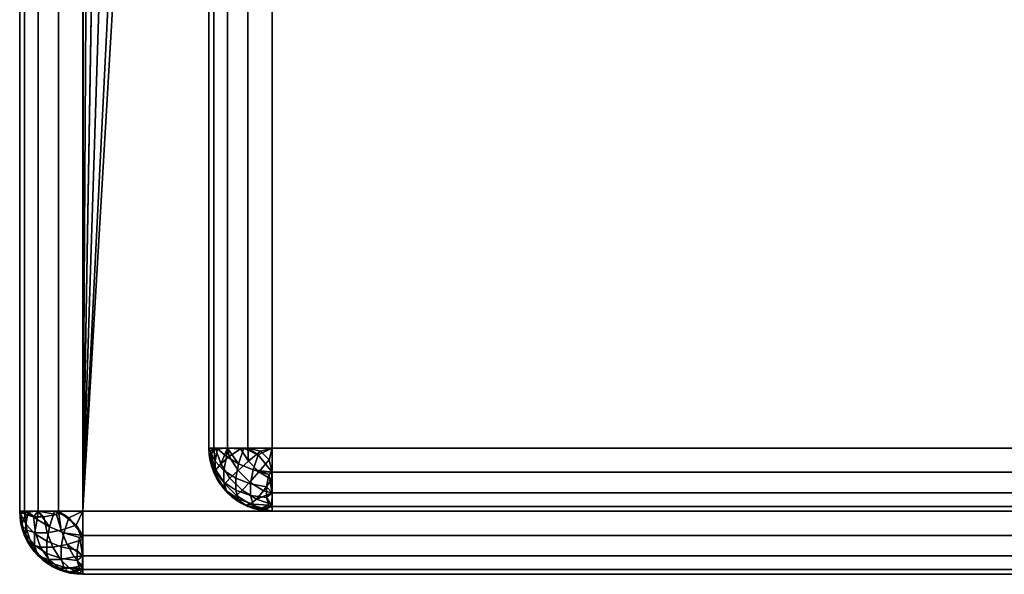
# Model space of a CAD drawing. Header units: millimetres. Extents: x -10 to 414, y -927 to 10.
# Tile 1 of 21: x 0 to 16, y -900 to -891. Entities that reach past the tile are written whole.
import ezdxf

# ---------------------------------------------------------------- set-up
doc = ezdxf.new("R2010")
doc.units = ezdxf.units.MM
doc.header["$MEASUREMENT"] = 0
for name, color, linetype, lineweight in [('0 Misc', 7, 'Continuous', 35), ('10 Raster Images', 7, 'Continuous', 35), ('5 Hatches', 7, 'Continuous', 35)]:
    doc.layers.add(name, color=color, linetype=linetype, lineweight=lineweight)

msp = doc.modelspace()

# ---------------------------------------------------------------- linework, layer by layer
at = {"layer": '0 Misc', "color": 160, "linetype": 'Continuous', "lineweight": 25}
for p, q in [((0, -1, 1194), (0, -899, 1194)), ((0, -899, 1174), (0, -1, 1174)), ((1, -899, 1195), (1, -1, 1195)), ((1, -881, 1173), (1, -899, 1173)), ((1.012, -881.156, 1173), (1, -899, 1173)), ((1.109, -881.454, 1173), (1, -899, 1173)), ((1.293, -881.707, 1173), (1, -899, 1173)), ((1.546, -881.891, 1173), (1, -899, 1173)), ((1.844, -881.988, 1173), (1, -899, 1173)), ((2, -882, 1173), (1, -899, 1173)), ((3, -884, 1169), (3, -898, 1169)), ((3, -898, 13.5), (3, -884, 13.5)), ((4, -884, 12.5), (4, -898, 12.5)), ((4, -898, 1170), (4, -884, 1170)), ((3, -898, 1169), (3, -898, 13.5)), ((4, -898, 12.5), (396, -898, 12.5)), ((396, -898, 1170), (4, -898, 1170)), ((0, -899, 1194), (0, -899, 1174)), ((1, -899, 1173), (399, -899, 1173)), ((399, -899, 1195), (1, -899, 1195)), ((396, -899, 13.5), (4, -899, 13.5)), ((4, -899, 13.5), (4, -899, 1169)), ((4, -899, 1169), (396, -899, 1169)), ((4, -899, 13.5), (396, -899, 1169)), ((4, -899, 13.5), (204.554, -899, 730)), ((4, -899, 1169), (195.446, -899, 730)), ((195.446, -899, 730), (4, -899, 13.5)), ((4, -899, 1169), (195.717, -899, 730.779)), ((4, -899, 1169), (196.049, -899, 731.534)), ((4, -899, 1169), (196.442, -899, 732.187)), ((4, -899, 1169), (197.415, -899, 733.16)), ((4, -899, 1169), (198.641, -899, 733.785)), ((4, -899, 1169), (200, -899, 734)), ((4, -899, 1169), (197.415, -899, 1046.84)), ((4, -899, 1169), (196.442, -899, 1047.813)), ((4, -899, 1169), (196.049, -899, 1048.466)), ((4, -899, 1169), (195.505, -899, 1049.81)), ((4, -899, 1169), (195, -899, 1053)), ((4, -899, 1169), (195, -899, 1054)), ((1, -900, 1174), (1, -900, 1194)), ((1, -900, 1194), (399, -900, 1194)), ((399, -900, 1174), (1, -900, 1174))]:
    msp.add_line(p, q, dxfattribs=at).dxf.unprotected_set("ltscale", 0)
at = {"layer": '0 Misc', "color": 160, "linetype": 'Continuous', "lineweight": 25, "extrusion": (0, -1, 0)}
for centre, start, end in [((4, 1169, 898), 90, 180), ((4, 13.5, 898), 180, 270)]:
    msp.add_arc(centre, 1, start, end, dxfattribs=at).dxf.unprotected_set("ltscale", 0)
at = {"layer": '0 Misc', "color": 160, "linetype": 'Continuous', "lineweight": 25, "extrusion": (0, 0, -1)}
for centre in [(-4, -898, -1169), (-1, -899, -1174)]:
    msp.add_arc(centre, 1, 270, 0, dxfattribs=at).dxf.unprotected_set("ltscale", 0)
at = {"layer": '0 Misc', "color": 160, "linetype": 'Continuous', "lineweight": 25}
for centre in [(4, -898, 13.5), (1, -899, 1194)]:
    msp.add_arc(centre, 1, 180, 270, dxfattribs=at).dxf.unprotected_set("ltscale", 0)
at = {"layer": '0 Misc', "color": 160, "linetype": 'Continuous', "lineweight": 25, "extrusion": (1, 0, 0)}
for centre, start, end in [((-898, 1169, 4), 90, 180), ((-898, 13.5, 4), 180, 270), ((-899, 1174, 1), 180, 270), ((-899, 1194, 1), 90, 180)]:
    msp.add_arc(centre, 1, start, end, dxfattribs=at).dxf.unprotected_set("ltscale", 0)
at = {"layer": '0 Misc', "color": 160, "linetype": 'Continuous', "lineweight": 25, "extrusion": (0, 1, 0)}
for centre, start, end in [((-1, 1174, -899), 270, 0), ((-1, 1194, -899), 0, 90)]:
    msp.add_arc(centre, 1, start, end, dxfattribs=at).dxf.unprotected_set("ltscale", 0)
at = {"layer": '0 Misc', "color": 7, "lineweight": 25}
for points, invisible_edges in [([(0, -1, 1194), (0, -899, 1174), (0, -899, 1194)], 1), ([(0, -1, 1194), (0, -1, 1174), (0, -899, 1174)], 12), ([(0.076, -899, 1173.617), (0, -1, 1174), (0.076, -1, 1173.617)], 1), ([(0.076, -899, 1173.617), (0, -899, 1174), (0, -1, 1174)], 12), ([(0, -1, 1194), (0.076, -899, 1194.383), (0.076, -1, 1194.383)], 1), ([(0, -1, 1194), (0, -899, 1194), (0.076, -899, 1194.383)], 12), ([(0.293, -899, 1173.293), (0.076, -1, 1173.617), (0.293, -1, 1173.293)], 1), ([(0.293, -899, 1173.293), (0.076, -899, 1173.617), (0.076, -1, 1173.617)], 12), ([(0.293, -899, 1194.707), (0.076, -1, 1194.383), (0.076, -899, 1194.383)], 1), ([(0.293, -899, 1194.707), (0.293, -1, 1194.707), (0.076, -1, 1194.383)], 12), ([(0.617, -899, 1173.076), (0.293, -1, 1173.293), (0.617, -1, 1173.076)], 1), ([(0.617, -899, 1173.076), (0.293, -899, 1173.293), (0.293, -1, 1173.293)], 12), ([(0.617, -899, 1194.924), (0.293, -1, 1194.707), (0.293, -899, 1194.707)], 1), ([(0.617, -899, 1194.924), (0.617, -1, 1194.924), (0.293, -1, 1194.707)], 12), ([(1, -899, 1173), (0.617, -1, 1173.076), (1, -881, 1173)], 1), ([(1, -899, 1173), (0.617, -899, 1173.076), (0.617, -1, 1173.076)], 12), ([(1, -899, 1195), (0.617, -1, 1194.924), (0.617, -899, 1194.924)], 1), ([(1, -899, 1195), (1, -1, 1195), (0.617, -1, 1194.924)], 12), ([(3, -898, 13.5), (3.076, -884, 13.117), (3.076, -898, 13.117)], 1), ([(3, -898, 13.5), (3, -884, 13.5), (3.076, -884, 13.117)], 12), ([(3.076, -898, 13.117), (3.293, -884, 12.793), (3.293, -898, 12.793)], 1), ([(3.076, -898, 13.117), (3.076, -884, 13.117), (3.293, -884, 12.793)], 12), ([(3.293, -898, 12.793), (3.617, -884, 12.576), (3.617, -898, 12.576)], 1), ([(3.293, -898, 12.793), (3.293, -884, 12.793), (3.617, -884, 12.576)], 12), ([(4, -884, 12.5), (3.617, -898, 12.576), (3.617, -884, 12.576)], 1), ([(4, -884, 12.5), (4, -898, 12.5), (3.617, -898, 12.576)], 12), ([(4, -898, 12.5), (396, -884, 12.5), (396, -898, 12.5)], 1), ([(4, -898, 12.5), (4, -884, 12.5), (396, -884, 12.5)], 12), ([(3.096, -898.375, 13.292), (3.018, -898.048, 13.316), (3.096, -898.208, 13.125)], 1), ([(3.096, -898.375, 13.292), (3.018, -898.184, 13.452), (3.018, -898.048, 13.316)], 12), ([(3.236, -898.354, 12.96), (3.096, -898.208, 13.125), (3.133, -898.01, 13.002)], 12), ([(3.236, -898.354, 12.96), (3.133, -898.01, 13.002), (3.277, -898.134, 12.822)], 1), ([(3.552, -898.002, 12.606), (3.7, -898.345, 12.611), (3.47, -898.248, 12.689)], 1), ([(3.552, -898.002, 12.606), (3.779, -898.107, 12.531), (3.7, -898.345, 12.611)], 12), ([(4, -898, 12.5), (396, -898.383, 12.576), (4, -898.383, 12.576)], 1), ([(4, -898, 12.5), (396, -898, 12.5), (396, -898.383, 12.576)], 12), ([(3.236, -898.54, 13.146), (3.096, -898.208, 13.125), (3.236, -898.354, 12.96)], 1), ([(3.236, -898.54, 13.146), (3.096, -898.375, 13.292), (3.096, -898.208, 13.125)], 12), ([(3.428, -898.476, 12.832), (3.236, -898.354, 12.96), (3.277, -898.134, 12.822)], 12), ([(3.428, -898.476, 12.832), (3.277, -898.134, 12.822), (3.47, -898.248, 12.689)], 1), ([(3.096, -898.375, 13.292), (3.277, -898.678, 13.366), (3.133, -898.498, 13.489)], 1), ([(3.096, -898.375, 13.292), (3.236, -898.54, 13.146), (3.277, -898.678, 13.366)], 12), ([(3.428, -898.668, 13.024), (3.236, -898.354, 12.96), (3.428, -898.476, 12.832)], 1), ([(3.428, -898.668, 13.024), (3.236, -898.54, 13.146), (3.236, -898.354, 12.96)], 12), ([(3.428, -898.476, 12.832), (3.47, -898.248, 12.689), (3.7, -898.345, 12.611)], 12), ([(3.428, -898.476, 12.832), (3.7, -898.345, 12.611), (3.659, -898.565, 12.749)], 1), ([(3.7, -898.345, 12.611), (3.913, -898.616, 12.717), (3.659, -898.565, 12.749)], 1), ([(3.7, -898.345, 12.611), (3.95, -898.419, 12.593), (3.913, -898.616, 12.717)], 12), ([(396, -898.707, 12.793), (4, -898.383, 12.576), (396, -898.383, 12.576)], 1), ([(396, -898.707, 12.793), (4, -898.707, 12.793), (4, -898.383, 12.576)], 12), ([(3.236, -898.54, 13.146), (3.47, -898.811, 13.252), (3.277, -898.678, 13.366)], 1), ([(3.236, -898.54, 13.146), (3.428, -898.668, 13.024), (3.47, -898.811, 13.252)], 12), ([(3.659, -898.751, 12.935), (3.428, -898.476, 12.832), (3.659, -898.565, 12.749)], 1), ([(3.659, -898.751, 12.935), (3.428, -898.668, 13.024), (3.428, -898.476, 12.832)], 12), ([(3.7, -898.889, 13.155), (3.428, -898.668, 13.024), (3.659, -898.751, 12.935)], 1), ([(3.7, -898.889, 13.155), (3.47, -898.811, 13.252), (3.428, -898.668, 13.024)], 12), ([(3.659, -898.565, 12.749), (3.913, -898.783, 12.884), (3.659, -898.751, 12.935)], 1), ([(3.659, -898.565, 12.749), (3.913, -898.616, 12.717), (3.913, -898.783, 12.884)], 12), ([(396, -898.924, 13.117), (4, -898.707, 12.793), (396, -898.707, 12.793)], 1), ([(396, -898.924, 13.117), (4, -898.924, 13.117), (4, -898.707, 12.793)], 12), ([(3.47, -898.811, 13.252), (3.779, -898.969, 13.393), (3.552, -898.894, 13.498)], 1), ([(3.47, -898.811, 13.252), (3.7, -898.889, 13.155), (3.779, -898.969, 13.393)], 12), ([(3.659, -898.751, 12.935), (3.95, -898.907, 13.081), (3.7, -898.889, 13.155)], 1), ([(3.659, -898.751, 12.935), (3.913, -898.783, 12.884), (3.95, -898.907, 13.081)], 12), ([(0, -899, 1194), (0.076, -899.383, 1174), (0.076, -899.383, 1194)], 1), ([(0, -899, 1194), (0, -899, 1174), (0.076, -899.383, 1174)], 12), ([(0.133, -899.01, 1173.502), (0.236, -899.354, 1173.46), (0.096, -899.208, 1173.625)], 1), ([(0.133, -899.01, 1173.502), (0.277, -899.134, 1173.322), (0.236, -899.354, 1173.46)], 12), ([(0.552, -899.002, 1173.106), (0.7, -899.345, 1173.111), (0.47, -899.248, 1173.189)], 1), ([(0.552, -899.002, 1173.106), (0.779, -899.107, 1173.031), (0.7, -899.345, 1173.111)], 12), ([(1, -899, 1173), (399, -899.383, 1173.076), (1, -899.383, 1173.076)], 1), ([(1, -899, 1173), (399, -899, 1173), (399, -899.383, 1173.076)], 12), ([(399, -899, 1195), (1, -899.383, 1194.924), (399, -899.383, 1194.924)], 1), ([(399, -899, 1195), (1, -899, 1195), (1, -899.383, 1194.924)], 12), ([(396, -899, 13.5), (4, -898.924, 13.117), (396, -898.924, 13.117)], 1), ([(396, -899, 13.5), (4, -899, 13.5), (4, -898.924, 13.117)], 12), ([(0.096, -899.375, 1173.792), (0.018, -899.048, 1173.816), (0.096, -899.208, 1173.625)], 1), ([(0.096, -899.375, 1173.792), (0.018, -899.184, 1173.952), (0.018, -899.048, 1173.816)], 12), ([(0.093, -899.05, 1194.419), (0.249, -899.341, 1194.565), (0.217, -899.087, 1194.616)], 1), ([(0.093, -899.05, 1194.419), (0.111, -899.3, 1194.345), (0.249, -899.341, 1194.565)], 12), ([(0.217, -899.087, 1194.616), (0.435, -899.341, 1194.751), (0.384, -899.087, 1194.783)], 1), ([(0.217, -899.087, 1194.616), (0.249, -899.341, 1194.565), (0.435, -899.341, 1194.751)], 12), ([(0.277, -899.134, 1173.322), (0.428, -899.476, 1173.332), (0.236, -899.354, 1173.46)], 1), ([(0.277, -899.134, 1173.322), (0.47, -899.248, 1173.189), (0.428, -899.476, 1173.332)], 12), ([(0.655, -899.3, 1194.889), (0.581, -899.05, 1194.907), (0.384, -899.087, 1194.783)], 12), ([(0.655, -899.3, 1194.889), (0.384, -899.087, 1194.783), (0.435, -899.341, 1194.751)], 1), ([(0.189, -899.53, 1194.248), (0.031, -899.221, 1194.107), (0.106, -899.448, 1194.002)], 1), ([(0.189, -899.53, 1194.248), (0.111, -899.3, 1194.345), (0.031, -899.221, 1194.107)], 12), ([(0.096, -899.208, 1173.625), (0.236, -899.54, 1173.646), (0.096, -899.375, 1173.792)], 1), ([(0.096, -899.208, 1173.625), (0.236, -899.354, 1173.46), (0.236, -899.54, 1173.646)], 12), ([(0.111, -899.3, 1194.345), (0.332, -899.572, 1194.476), (0.249, -899.341, 1194.565)], 1), ([(0.111, -899.3, 1194.345), (0.189, -899.53, 1194.248), (0.332, -899.572, 1194.476)], 12), ([(0.659, -899.565, 1173.249), (0.428, -899.476, 1173.332), (0.47, -899.248, 1173.189)], 12), ([(0.435, -899.341, 1194.751), (0.752, -899.53, 1194.811), (0.655, -899.3, 1194.889)], 1), ([(0.659, -899.565, 1173.249), (0.47, -899.248, 1173.189), (0.7, -899.345, 1173.111)], 1), ([(0.998, -899.448, 1194.894), (0.893, -899.221, 1194.969), (0.655, -899.3, 1194.889)], 12), ([(0.998, -899.448, 1194.894), (0.655, -899.3, 1194.889), (0.752, -899.53, 1194.811)], 1), ([(0.076, -899.383, 1194), (0.293, -899.707, 1174), (0.293, -899.707, 1194)], 1), ([(0.076, -899.383, 1194), (0.076, -899.383, 1174), (0.293, -899.707, 1174)], 12), ([(0.096, -899.375, 1173.792), (0.277, -899.678, 1173.866), (0.133, -899.498, 1173.99)], 1), ([(0.096, -899.375, 1173.792), (0.236, -899.54, 1173.646), (0.277, -899.678, 1173.866)], 12), ([(0.236, -899.54, 1173.646), (0.236, -899.354, 1173.46), (0.428, -899.476, 1173.332)], 12), ([(0.236, -899.54, 1173.646), (0.428, -899.476, 1173.332), (0.428, -899.668, 1173.524)], 1), ([(0.332, -899.572, 1194.476), (0.435, -899.341, 1194.751), (0.249, -899.341, 1194.565)], 1), ([(0.332, -899.572, 1194.476), (0.524, -899.572, 1194.668), (0.435, -899.341, 1194.751)], 12), ([(0.428, -899.668, 1173.524), (0.428, -899.476, 1173.332), (0.659, -899.565, 1173.249)], 12), ([(0.435, -899.341, 1194.751), (0.524, -899.572, 1194.668), (0.752, -899.53, 1194.811)], 12), ([(0.7, -899.345, 1173.111), (0.913, -899.616, 1173.217), (0.659, -899.565, 1173.249)], 1), ([(0.7, -899.345, 1173.111), (0.95, -899.419, 1173.093), (0.913, -899.616, 1173.217)], 12), ([(399, -899.707, 1173.293), (1, -899.383, 1173.076), (399, -899.383, 1173.076)], 1), ([(399, -899.707, 1173.293), (1, -899.707, 1173.293), (1, -899.383, 1173.076)], 12), ([(399, -899.383, 1194.924), (1, -899.707, 1194.707), (399, -899.707, 1194.707)], 1), ([(399, -899.383, 1194.924), (1, -899.383, 1194.924), (1, -899.707, 1194.707)], 12), ([(0.46, -899.764, 1194.354), (0.189, -899.53, 1194.248), (0.322, -899.723, 1194.134)], 1), ([(0.46, -899.764, 1194.354), (0.332, -899.572, 1194.476), (0.189, -899.53, 1194.248)], 12), ([(0.236, -899.54, 1173.646), (0.47, -899.811, 1173.752), (0.277, -899.678, 1173.866)], 1), ([(0.236, -899.54, 1173.646), (0.428, -899.668, 1173.524), (0.47, -899.811, 1173.752)], 12), ([(0.46, -899.764, 1194.354), (0.524, -899.572, 1194.668), (0.332, -899.572, 1194.476)], 1), ([(0.428, -899.668, 1173.524), (0.659, -899.565, 1173.249), (0.659, -899.751, 1173.435)], 1), ([(0.46, -899.764, 1194.354), (0.646, -899.764, 1194.54), (0.524, -899.572, 1194.668)], 12), ([(0.866, -899.723, 1194.678), (0.752, -899.53, 1194.811), (0.524, -899.572, 1194.668)], 12), ([(0.866, -899.723, 1194.678), (0.524, -899.572, 1194.668), (0.646, -899.764, 1194.54)], 1), ([(0.913, -899.783, 1173.384), (0.659, -899.565, 1173.249), (0.913, -899.616, 1173.217)], 1), ([(0.913, -899.783, 1173.384), (0.659, -899.751, 1173.435), (0.659, -899.565, 1173.249)], 12), ([(0.293, -899.707, 1194), (0.617, -899.924, 1174), (0.617, -899.924, 1194)], 1), ([(0.293, -899.707, 1194), (0.293, -899.707, 1174), (0.617, -899.924, 1174)], 12), ([(0.625, -899.904, 1194.208), (0.322, -899.723, 1194.134), (0.502, -899.867, 1194.01)], 1), ([(0.625, -899.904, 1194.208), (0.46, -899.764, 1194.354), (0.322, -899.723, 1194.134)], 12), ([(0.7, -899.889, 1173.655), (0.428, -899.668, 1173.524), (0.659, -899.751, 1173.435)], 1), ([(0.7, -899.889, 1173.655), (0.47, -899.811, 1173.752), (0.428, -899.668, 1173.524)], 12), ([(0.792, -899.904, 1194.375), (0.46, -899.764, 1194.354), (0.625, -899.904, 1194.208)], 1), ([(0.792, -899.904, 1194.375), (0.646, -899.764, 1194.54), (0.46, -899.764, 1194.354)], 12), ([(0.99, -899.867, 1194.498), (0.866, -899.723, 1194.678), (0.646, -899.764, 1194.54)], 12), ([(0.99, -899.867, 1194.498), (0.646, -899.764, 1194.54), (0.792, -899.904, 1194.375)], 1), ([(0.95, -899.907, 1173.581), (0.659, -899.751, 1173.435), (0.913, -899.783, 1173.384)], 1), ([(0.95, -899.907, 1173.581), (0.7, -899.889, 1173.655), (0.659, -899.751, 1173.435)], 12), ([(399, -899.924, 1173.617), (1, -899.707, 1173.293), (399, -899.707, 1173.293)], 1), ([(399, -899.924, 1173.617), (1, -899.924, 1173.617), (1, -899.707, 1173.293)], 12), ([(399, -899.707, 1194.707), (1, -899.924, 1194.383), (399, -899.924, 1194.383)], 1), ([(399, -899.707, 1194.707), (1, -899.707, 1194.707), (1, -899.924, 1194.383)], 12), ([(0.47, -899.811, 1173.752), (0.779, -899.969, 1173.893), (0.552, -899.894, 1173.998)], 1), ([(0.47, -899.811, 1173.752), (0.7, -899.889, 1173.655), (0.779, -899.969, 1173.893)], 12), ([(1, -900, 1174), (0.617, -899.924, 1194), (0.617, -899.924, 1174)], 1), ([(1, -900, 1174), (1, -900, 1194), (0.617, -899.924, 1194)], 12), ([(0.625, -899.904, 1194.208), (0.952, -899.982, 1194.184), (0.792, -899.904, 1194.375)], 1), ([(0.625, -899.904, 1194.208), (0.816, -899.982, 1194.048), (0.952, -899.982, 1194.184)], 12), ([(399, -900, 1174), (1, -899.924, 1173.617), (399, -899.924, 1173.617)], 1), ([(399, -900, 1174), (1, -900, 1174), (1, -899.924, 1173.617)], 12), ([(1, -900, 1194), (399, -899.924, 1194.383), (1, -899.924, 1194.383)], 1), ([(1, -900, 1194), (399, -900, 1194), (399, -899.924, 1194.383)], 12), ([(1, -900, 1194), (399, -900, 1174), (399, -900, 1194)], 1), ([(1, -900, 1194), (1, -900, 1174), (399, -900, 1174)], 12)]:
    msp.add_3dface(points, dxfattribs=dict(at, invisible_edges=invisible_edges))
for points in [[(1.012, -881.156, 1173), (1, -899, 1173), (1, -881, 1173)], [(1.109, -881.454, 1173), (1, -899, 1173), (1.012, -881.156, 1173)], [(1.293, -881.707, 1173), (1, -899, 1173), (1.109, -881.454, 1173)], [(1.546, -881.891, 1173), (1, -899, 1173), (1.293, -881.707, 1173)], [(1.844, -881.988, 1173), (1, -899, 1173), (1.546, -881.891, 1173)], [(2, -882, 1173), (1, -899, 1173), (1.844, -881.988, 1173)], [(1, -899, 1173), (2, -882, 1173), (399, -899, 1173)], [(399, -899, 1173), (2, -882, 1173), (16, -882, 1173)], [(3.018, -898.184, 13.452), (3.076, -898.383, 13.5), (3, -898, 13.5)], [(3.018, -898.048, 13.316), (3.018, -898.184, 13.452), (3, -898, 13.5)], [(3.018, -898.048, 13.316), (3, -898, 13.5), (3.076, -898, 13.117)], [(3.076, -898, 13.117), (3.096, -898.208, 13.125), (3.018, -898.048, 13.316)], [(3.293, -898, 12.793), (3.133, -898.01, 13.002), (3.076, -898, 13.117)], [(3.096, -898.208, 13.125), (3.076, -898, 13.117), (3.133, -898.01, 13.002)], [(3.293, -898, 12.793), (3.277, -898.134, 12.822), (3.133, -898.01, 13.002)], [(3.47, -898.248, 12.689), (3.277, -898.134, 12.822), (3.293, -898, 12.793)], [(3.552, -898.002, 12.606), (3.47, -898.248, 12.689), (3.293, -898, 12.793)], [(3.617, -898, 12.576), (3.552, -898.002, 12.606), (3.293, -898, 12.793)], [(3.617, -898, 12.576), (3.779, -898.107, 12.531), (3.552, -898.002, 12.606)], [(3.617, -898, 12.576), (4, -898, 12.5), (3.779, -898.107, 12.531)], [(3.779, -898.107, 12.531), (4, -898, 12.5), (4, -898.383, 12.576)], [(3.096, -898.375, 13.292), (3.076, -898.383, 13.5), (3.018, -898.184, 13.452)], [(3.779, -898.107, 12.531), (4, -898.383, 12.576), (3.7, -898.345, 12.611)], [(3.096, -898.375, 13.292), (3.133, -898.498, 13.489), (3.076, -898.383, 13.5)], [(3.133, -898.498, 13.489), (3.293, -898.707, 13.5), (3.076, -898.383, 13.5)], [(3.95, -898.419, 12.593), (3.7, -898.345, 12.611), (4, -898.383, 12.576)], [(4, -898.707, 12.793), (3.95, -898.419, 12.593), (4, -898.383, 12.576)], [(3.277, -898.678, 13.366), (3.293, -898.707, 13.5), (3.133, -898.498, 13.489)], [(4, -898.707, 12.793), (3.913, -898.616, 12.717), (3.95, -898.419, 12.593)], [(3.47, -898.811, 13.252), (3.293, -898.707, 13.5), (3.277, -898.678, 13.366)], [(3.617, -898.924, 13.5), (3.293, -898.707, 13.5), (3.552, -898.894, 13.498)], [(3.552, -898.894, 13.498), (3.293, -898.707, 13.5), (3.47, -898.811, 13.252)], [(3.913, -898.783, 12.884), (3.913, -898.616, 12.717), (4, -898.707, 12.793)], [(3.913, -898.783, 12.884), (4, -898.707, 12.793), (4, -898.924, 13.117)], [(3.95, -898.907, 13.081), (3.913, -898.783, 12.884), (4, -898.924, 13.117)], [(0.018, -899.184, 1173.952), (0, -899, 1174), (0.018, -899.048, 1173.816)], [(0.018, -899.184, 1173.952), (0.076, -899.383, 1174), (0, -899, 1174)], [(0.018, -899.048, 1173.816), (0, -899, 1174), (0.076, -899, 1173.617)], [(0, -899, 1194), (0.093, -899.05, 1194.419), (0.076, -899, 1194.383)], [(0.076, -899.383, 1194), (0.031, -899.221, 1194.107), (0, -899, 1194)], [(0.031, -899.221, 1194.107), (0.093, -899.05, 1194.419), (0, -899, 1194)], [(0.018, -899.048, 1173.816), (0.076, -899, 1173.617), (0.096, -899.208, 1173.625)], [(0.133, -899.01, 1173.502), (0.096, -899.208, 1173.625), (0.076, -899, 1173.617)], [(0.293, -899, 1173.293), (0.133, -899.01, 1173.502), (0.076, -899, 1173.617)], [(0.076, -899, 1194.383), (0.217, -899.087, 1194.616), (0.293, -899, 1194.707)], [(0.093, -899.05, 1194.419), (0.217, -899.087, 1194.616), (0.076, -899, 1194.383)], [(0.293, -899, 1173.293), (0.277, -899.134, 1173.322), (0.133, -899.01, 1173.502)], [(0.217, -899.087, 1194.616), (0.384, -899.087, 1194.783), (0.293, -899, 1194.707)], [(0.277, -899.134, 1173.322), (0.293, -899, 1173.293), (0.47, -899.248, 1173.189)], [(0.552, -899.002, 1173.106), (0.47, -899.248, 1173.189), (0.293, -899, 1173.293)], [(0.617, -899, 1173.076), (0.552, -899.002, 1173.106), (0.293, -899, 1173.293)], [(0.581, -899.05, 1194.907), (0.293, -899, 1194.707), (0.384, -899.087, 1194.783)], [(0.581, -899.05, 1194.907), (0.617, -899, 1194.924), (0.293, -899, 1194.707)], [(0.617, -899, 1173.076), (0.779, -899.107, 1173.031), (0.552, -899.002, 1173.106)], [(0.655, -899.3, 1194.889), (0.617, -899, 1194.924), (0.581, -899.05, 1194.907)], [(0.779, -899.107, 1173.031), (0.617, -899, 1173.076), (1, -899, 1173)], [(0.655, -899.3, 1194.889), (0.893, -899.221, 1194.969), (0.617, -899, 1194.924)], [(0.617, -899, 1194.924), (0.893, -899.221, 1194.969), (1, -899, 1195)], [(1, -899.383, 1173.076), (0.779, -899.107, 1173.031), (1, -899, 1173)], [(0.893, -899.221, 1194.969), (1, -899.383, 1194.924), (1, -899, 1195)], [(3.617, -898.924, 13.5), (3.552, -898.894, 13.498), (3.779, -898.969, 13.393)], [(3.617, -898.924, 13.5), (3.779, -898.969, 13.393), (4, -899, 13.5)], [(3.7, -898.889, 13.155), (3.95, -898.907, 13.081), (3.779, -898.969, 13.393)], [(3.95, -898.907, 13.081), (4, -898.924, 13.117), (3.779, -898.969, 13.393)], [(3.779, -898.969, 13.393), (4, -898.924, 13.117), (4, -899, 13.5)], [(0.031, -899.221, 1194.107), (0.111, -899.3, 1194.345), (0.093, -899.05, 1194.419)], [(0.7, -899.345, 1173.111), (0.779, -899.107, 1173.031), (1, -899.383, 1173.076)], [(0.096, -899.375, 1173.792), (0.076, -899.383, 1174), (0.018, -899.184, 1173.952)], [(0.076, -899.383, 1194), (0.106, -899.448, 1194.002), (0.031, -899.221, 1194.107)], [(1, -899.383, 1194.924), (0.893, -899.221, 1194.969), (0.998, -899.448, 1194.894)], [(0.096, -899.375, 1173.792), (0.133, -899.498, 1173.99), (0.076, -899.383, 1174)], [(0.133, -899.498, 1173.99), (0.293, -899.707, 1174), (0.076, -899.383, 1174)], [(0.293, -899.707, 1194), (0.106, -899.448, 1194.002), (0.076, -899.383, 1194)], [(0.293, -899.707, 1194), (0.189, -899.53, 1194.248), (0.106, -899.448, 1194.002)], [(0.7, -899.345, 1173.111), (1, -899.383, 1173.076), (0.95, -899.419, 1173.093)], [(0.998, -899.448, 1194.894), (0.752, -899.53, 1194.811), (1, -899.707, 1194.707)], [(0.95, -899.419, 1173.093), (1, -899.707, 1173.293), (0.913, -899.616, 1173.217)], [(0.95, -899.419, 1173.093), (1, -899.383, 1173.076), (1, -899.707, 1173.293)], [(1, -899.383, 1194.924), (0.998, -899.448, 1194.894), (1, -899.707, 1194.707)], [(0.133, -899.498, 1173.99), (0.277, -899.678, 1173.866), (0.293, -899.707, 1174)], [(0.322, -899.723, 1194.134), (0.189, -899.53, 1194.248), (0.293, -899.707, 1194)], [(0.866, -899.723, 1194.678), (1, -899.707, 1194.707), (0.752, -899.53, 1194.811)], [(0.913, -899.783, 1173.384), (0.913, -899.616, 1173.217), (1, -899.707, 1173.293)], [(0.277, -899.678, 1173.866), (0.47, -899.811, 1173.752), (0.293, -899.707, 1174)], [(0.293, -899.707, 1174), (0.552, -899.894, 1173.998), (0.617, -899.924, 1174)], [(0.552, -899.894, 1173.998), (0.293, -899.707, 1174), (0.47, -899.811, 1173.752)], [(0.502, -899.867, 1194.01), (0.322, -899.723, 1194.134), (0.293, -899.707, 1194)], [(0.502, -899.867, 1194.01), (0.293, -899.707, 1194), (0.617, -899.924, 1194)], [(1, -899.707, 1194.707), (0.866, -899.723, 1194.678), (0.99, -899.867, 1194.498)], [(1, -899.924, 1173.617), (0.913, -899.783, 1173.384), (1, -899.707, 1173.293)], [(1, -899.924, 1173.617), (0.95, -899.907, 1173.581), (0.913, -899.783, 1173.384)], [(1, -899.707, 1194.707), (0.99, -899.867, 1194.498), (1, -899.924, 1194.383)], [(0.625, -899.904, 1194.208), (0.502, -899.867, 1194.01), (0.617, -899.924, 1194)], [(0.617, -899.924, 1174), (0.552, -899.894, 1173.998), (0.779, -899.969, 1173.893)], [(0.625, -899.904, 1194.208), (0.617, -899.924, 1194), (0.816, -899.982, 1194.048)], [(0.617, -899.924, 1174), (0.779, -899.969, 1173.893), (1, -900, 1174)], [(0.816, -899.982, 1194.048), (0.617, -899.924, 1194), (1, -900, 1194)], [(0.779, -899.969, 1173.893), (0.7, -899.889, 1173.655), (0.95, -899.907, 1173.581)], [(0.779, -899.969, 1173.893), (0.95, -899.907, 1173.581), (1, -899.924, 1173.617)], [(0.779, -899.969, 1173.893), (1, -899.924, 1173.617), (1, -900, 1174)], [(0.99, -899.867, 1194.498), (0.792, -899.904, 1194.375), (1, -899.924, 1194.383)], [(0.952, -899.982, 1194.184), (1, -899.924, 1194.383), (0.792, -899.904, 1194.375)], [(0.952, -899.982, 1194.184), (1, -900, 1194), (1, -899.924, 1194.383)], [(0.816, -899.982, 1194.048), (1, -900, 1194), (0.952, -899.982, 1194.184)]]:
    msp.add_3dface(points, dxfattribs=at)
at = {"layer": '0 Misc', "color": 5, "lineweight": 25}
for points, invisible_edges in [([(3, -884, 1169), (3.076, -898, 1169.383), (3.076, -884, 1169.383)], 1), ([(3, -884, 1169), (3, -898, 1169), (3.076, -898, 1169.383)], 12), ([(3, -898, 1169), (3, -884, 13.5), (3, -898, 13.5)], 1), ([(3, -898, 1169), (3, -884, 1169), (3, -884, 13.5)], 12), ([(3.293, -898, 1169.707), (3.076, -884, 1169.383), (3.076, -898, 1169.383)], 1), ([(3.293, -898, 1169.707), (3.293, -884, 1169.707), (3.076, -884, 1169.383)], 12), ([(3.617, -898, 1169.924), (3.293, -884, 1169.707), (3.293, -898, 1169.707)], 1), ([(3.617, -898, 1169.924), (3.617, -884, 1169.924), (3.293, -884, 1169.707)], 12), ([(4, -898, 1170), (3.617, -884, 1169.924), (3.617, -898, 1169.924)], 1), ([(4, -898, 1170), (4, -884, 1170), (3.617, -884, 1169.924)], 12), ([(396, -898, 1170), (4, -884, 1170), (4, -898, 1170)], 1), ([(396, -898, 1170), (396, -884, 1170), (4, -884, 1170)], 12), ([(3, -898, 1169), (3.076, -898.383, 13.5), (3.076, -898.383, 1169)], 1), ([(3, -898, 1169), (3, -898, 13.5), (3.076, -898.383, 13.5)], 12), ([(3.111, -898.345, 1169.3), (3.106, -898.002, 1169.448), (3.031, -898.107, 1169.221)], 1), ([(3.111, -898.345, 1169.3), (3.189, -898.248, 1169.53), (3.106, -898.002, 1169.448)], 12), ([(3.46, -898.354, 1169.764), (3.502, -898.01, 1169.867), (3.322, -898.134, 1169.723)], 1), ([(3.46, -898.354, 1169.764), (3.625, -898.208, 1169.904), (3.502, -898.01, 1169.867)], 12), ([(3.792, -898.375, 1169.904), (3.816, -898.048, 1169.982), (3.625, -898.208, 1169.904)], 1), ([(3.792, -898.375, 1169.904), (3.952, -898.184, 1169.982), (3.816, -898.048, 1169.982)], 12), ([(396, -898, 1170), (4, -898.383, 1169.924), (396, -898.383, 1169.924)], 1), ([(396, -898, 1170), (4, -898, 1170), (4, -898.383, 1169.924)], 12), ([(3.332, -898.476, 1169.572), (3.322, -898.134, 1169.723), (3.189, -898.248, 1169.53)], 1), ([(3.332, -898.476, 1169.572), (3.46, -898.354, 1169.764), (3.322, -898.134, 1169.723)], 12), ([(3.646, -898.54, 1169.764), (3.625, -898.208, 1169.904), (3.46, -898.354, 1169.764)], 1), ([(3.646, -898.54, 1169.764), (3.792, -898.375, 1169.904), (3.625, -898.208, 1169.904)], 12), ([(3.293, -898.707, 13.5), (3.076, -898.383, 1169), (3.076, -898.383, 13.5)], 1), ([(3.293, -898.707, 13.5), (3.293, -898.707, 1169), (3.076, -898.383, 1169)], 12), ([(3.217, -898.616, 1169.087), (3.111, -898.345, 1169.3), (3.093, -898.419, 1169.05)], 1), ([(3.189, -898.248, 1169.53), (3.111, -898.345, 1169.3), (3.249, -898.565, 1169.341)], 12), ([(3.217, -898.616, 1169.087), (3.249, -898.565, 1169.341), (3.111, -898.345, 1169.3)], 12), ([(3.189, -898.248, 1169.53), (3.249, -898.565, 1169.341), (3.332, -898.476, 1169.572)], 1), ([(3.524, -898.668, 1169.572), (3.46, -898.354, 1169.764), (3.332, -898.476, 1169.572)], 1), ([(3.524, -898.668, 1169.572), (3.646, -898.54, 1169.764), (3.46, -898.354, 1169.764)], 12), ([(3.792, -898.375, 1169.904), (3.646, -898.54, 1169.764), (3.866, -898.678, 1169.723)], 12), ([(3.792, -898.375, 1169.904), (3.866, -898.678, 1169.723), (3.99, -898.498, 1169.867)], 1), ([(4, -898.707, 1169.707), (396, -898.383, 1169.924), (4, -898.383, 1169.924)], 1), ([(4, -898.707, 1169.707), (396, -898.707, 1169.707), (396, -898.383, 1169.924)], 12), ([(3.435, -898.751, 1169.341), (3.332, -898.476, 1169.572), (3.249, -898.565, 1169.341)], 1), ([(3.435, -898.751, 1169.341), (3.524, -898.668, 1169.572), (3.332, -898.476, 1169.572)], 12), ([(3.646, -898.54, 1169.764), (3.524, -898.668, 1169.572), (3.752, -898.811, 1169.53)], 12), ([(3.646, -898.54, 1169.764), (3.752, -898.811, 1169.53), (3.866, -898.678, 1169.723)], 1), ([(3.384, -898.783, 1169.087), (3.249, -898.565, 1169.341), (3.217, -898.616, 1169.087)], 1), ([(3.384, -898.783, 1169.087), (3.435, -898.751, 1169.341), (3.249, -898.565, 1169.341)], 12), ([(3.617, -898.924, 13.5), (3.293, -898.707, 1169), (3.293, -898.707, 13.5)], 1), ([(3.617, -898.924, 13.5), (3.617, -898.924, 1169), (3.293, -898.707, 1169)], 12), ([(3.655, -898.889, 1169.3), (3.524, -898.668, 1169.572), (3.435, -898.751, 1169.341)], 1), ([(3.655, -898.889, 1169.3), (3.752, -898.811, 1169.53), (3.524, -898.668, 1169.572)], 12), ([(4, -898.924, 1169.383), (396, -898.707, 1169.707), (4, -898.707, 1169.707)], 1), ([(4, -898.924, 1169.383), (396, -898.924, 1169.383), (396, -898.707, 1169.707)], 12), ([(3.581, -898.907, 1169.05), (3.435, -898.751, 1169.341), (3.384, -898.783, 1169.087)], 1), ([(3.581, -898.907, 1169.05), (3.655, -898.889, 1169.3), (3.435, -898.751, 1169.341)], 12), ([(3.752, -898.811, 1169.53), (3.655, -898.889, 1169.3), (3.893, -898.969, 1169.221)], 12), ([(3.752, -898.811, 1169.53), (3.893, -898.969, 1169.221), (3.998, -898.894, 1169.448)], 1), ([(4, -899, 13.5), (3.617, -898.924, 1169), (3.617, -898.924, 13.5)], 1), ([(4, -899, 13.5), (4, -899, 1169), (3.617, -898.924, 1169)], 12), ([(4, -899, 1169), (396, -898.924, 1169.383), (4, -898.924, 1169.383)], 1), ([(4, -899, 1169), (396, -899, 1169), (396, -898.924, 1169.383)], 12)]:
    msp.add_3dface(points, dxfattribs=dict(at, invisible_edges=invisible_edges))
for points in [[(3.031, -898.107, 1169.221), (3.076, -898, 1169.383), (3, -898, 1169)], [(3.076, -898.383, 1169), (3.031, -898.107, 1169.221), (3, -898, 1169)], [(3.106, -898.002, 1169.448), (3.076, -898, 1169.383), (3.031, -898.107, 1169.221)], [(3.293, -898, 1169.707), (3.076, -898, 1169.383), (3.106, -898.002, 1169.448)], [(3.293, -898, 1169.707), (3.106, -898.002, 1169.448), (3.189, -898.248, 1169.53)], [(3.189, -898.248, 1169.53), (3.322, -898.134, 1169.723), (3.293, -898, 1169.707)], [(3.293, -898, 1169.707), (3.502, -898.01, 1169.867), (3.617, -898, 1169.924)], [(3.293, -898, 1169.707), (3.322, -898.134, 1169.723), (3.502, -898.01, 1169.867)], [(3.625, -898.208, 1169.904), (3.617, -898, 1169.924), (3.502, -898.01, 1169.867)], [(3.617, -898, 1169.924), (3.625, -898.208, 1169.904), (3.816, -898.048, 1169.982)], [(3.816, -898.048, 1169.982), (4, -898, 1170), (3.617, -898, 1169.924)], [(3.816, -898.048, 1169.982), (3.952, -898.184, 1169.982), (4, -898, 1170)], [(3.952, -898.184, 1169.982), (4, -898.383, 1169.924), (4, -898, 1170)], [(3.076, -898.383, 1169), (3.111, -898.345, 1169.3), (3.031, -898.107, 1169.221)], [(3.792, -898.375, 1169.904), (4, -898.383, 1169.924), (3.952, -898.184, 1169.982)], [(3.111, -898.345, 1169.3), (3.076, -898.383, 1169), (3.093, -898.419, 1169.05)], [(3.093, -898.419, 1169.05), (3.076, -898.383, 1169), (3.293, -898.707, 1169)], [(4, -898.383, 1169.924), (3.792, -898.375, 1169.904), (3.99, -898.498, 1169.867)], [(4, -898.383, 1169.924), (3.99, -898.498, 1169.867), (4, -898.707, 1169.707)], [(3.093, -898.419, 1169.05), (3.293, -898.707, 1169), (3.217, -898.616, 1169.087)], [(4, -898.707, 1169.707), (3.99, -898.498, 1169.867), (3.866, -898.678, 1169.723)], [(3.384, -898.783, 1169.087), (3.217, -898.616, 1169.087), (3.293, -898.707, 1169)], [(3.617, -898.924, 1169), (3.384, -898.783, 1169.087), (3.293, -898.707, 1169)], [(4, -898.707, 1169.707), (3.866, -898.678, 1169.723), (3.752, -898.811, 1169.53)], [(4, -898.707, 1169.707), (3.752, -898.811, 1169.53), (3.998, -898.894, 1169.448)], [(4, -898.707, 1169.707), (3.998, -898.894, 1169.448), (4, -898.924, 1169.383)], [(3.581, -898.907, 1169.05), (3.384, -898.783, 1169.087), (3.617, -898.924, 1169)], [(3.893, -898.969, 1169.221), (3.655, -898.889, 1169.3), (3.581, -898.907, 1169.05)], [(4, -899, 1169), (3.581, -898.907, 1169.05), (3.617, -898.924, 1169)], [(3.581, -898.907, 1169.05), (4, -899, 1169), (3.893, -898.969, 1169.221)], [(4, -898.924, 1169.383), (3.998, -898.894, 1169.448), (3.893, -898.969, 1169.221)], [(4, -898.924, 1169.383), (3.893, -898.969, 1169.221), (4, -899, 1169)], [(396, -899, 1169), (4, -899, 13.5), (396, -899, 13.5)], [(4, -899, 13.5), (396, -899, 1169), (204.554, -899, 730)], [(4, -899, 13.5), (195.446, -899, 730), (4, -899, 1169)], [(195.446, -899, 730), (4, -899, 13.5), (204.554, -899, 730)], [(4, -899, 1169), (195.446, -899, 730), (195.717, -899, 730.779)], [(4, -899, 1169), (195.717, -899, 730.779), (196.049, -899, 731.534)], [(4, -899, 1169), (196.049, -899, 731.534), (196.442, -899, 732.187)], [(4, -899, 1169), (196.442, -899, 732.187), (197.415, -899, 733.16)], [(4, -899, 1169), (197.415, -899, 733.16), (198.641, -899, 733.785)], [(4, -899, 1169), (198.641, -899, 733.785), (200, -899, 734)], [(4, -899, 1169), (200, -899, 734), (197.415, -899, 1046.84)], [(4, -899, 1169), (197.415, -899, 1046.84), (196.442, -899, 1047.813)], [(4, -899, 1169), (196.442, -899, 1047.813), (196.049, -899, 1048.466)], [(4, -899, 1169), (196.049, -899, 1048.466), (195.505, -899, 1049.81)], [(4, -899, 1169), (195.505, -899, 1049.81), (195, -899, 1053)], [(4, -899, 1169), (195, -899, 1053), (195, -899, 1054)], [(4, -899, 1169), (195, -899, 1054), (396, -899, 1169)]]:
    msp.add_3dface(points, dxfattribs=at)
at = {"layer": '10 Raster Images', "color": 160, "linetype": 'Continuous', "lineweight": 25}
for p, q in [((1, -881, 1173), (1, -899, 1173)), ((1, -899, 1173), (399, -899, 1173)), ((396, -899, 13.5), (4, -899, 13.5)), ((4, -899, 13.5), (4, -899, 1169)), ((4, -899, 1169), (396, -899, 1169))]:
    msp.add_line(p, q, dxfattribs=at).dxf.unprotected_set("ltscale", 0)
at = {"layer": '5 Hatches', "color": 7, "lineweight": 25}
for points, invisible_edges in [([(399, -899, 1195), (1, -1, 1195), (1, -899, 1195)], 1), ([(399, -899, 1195), (399, -1, 1195), (1, -1, 1195)], 12)]:
    msp.add_3dface(points, dxfattribs=dict(at, invisible_edges=invisible_edges))

doc.saveas('drawing.dxf')
